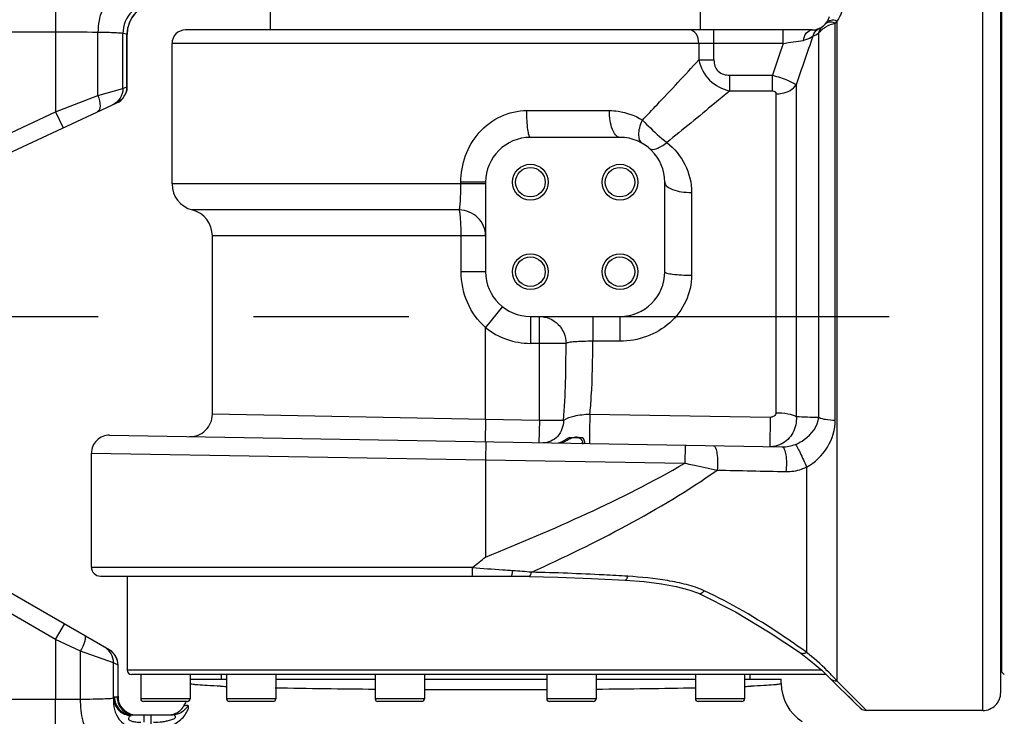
# Model space of a CAD drawing. Header units: millimetres. Extents: x 0 to 4205, y 0 to 2970.
# Tile 45 of 85: x 2623 to 2732, y 836 to 914. Entities that reach past the tile are written whole.
import ezdxf

# ---------------------------------------------------------------- set-up
doc = ezdxf.new("R2010")
doc.units = ezdxf.units.MM
doc.header["$LTSCALE"] = 231.275
doc.linetypes.add('CENTER', pattern=[0.6, 0.375, -0.075, 0.075, -0.075])
doc.layers.get('0').update_dxf_attribs({"linetype": 'CONTINUOUS'})
for name, color, linetype in [('204101000011_DXF_AXIS', 7, 'CONTINUOUS'), ('204101000011_DXF_DIMENSION', 7, 'CONTINUOUS'), ('304102000058DXF_CONTINUOUS_LINE', 7, 'CONTINUOUS'), ('304102000060DXF_CONTINUOUS_LINE', 7, 'CONTINUOUS'), ('304104000289DXF_CONTINUOUS_LINE', 7, 'CONTINUOUS'), ('304302000060DXF_CONTINUOUS_LINE', 7, 'CONTINUOUS'), ('304302000063DXF_CONTINUOUS_LINE', 7, 'CONTINUOUS'), ('501023000061DXF_CONTINUOUS_LINE', 7, 'CONTINUOUS'), ('501023000105DXF_CONTINUOUS_LINE', 7, 'CONTINUOUS'), ('501023000147DXF_CONTINUOUS_LINE', 7, 'CONTINUOUS')]:
    doc.layers.add(name, color=color, linetype=linetype)
doc.styles.get("Standard").update_dxf_attribs({"font": 'txt', "width": 0.7})
doc.dimstyles.new('DIMSTYLE_5', dxfattribs={"dimtxt": 35, "dimasz": 25, "dimexe": 4, "dimexo": 0.2, "dimtad": 1, "dimdsep": 46, "dimtxsty": 'Standard', "dimblk": '_FILLED', "dimblk1": '_FILLED', "dimblk2": '_FILLED', "dimcen": 0.09, "dimclrt": 5, "dimazin": 2, "dimtp": 0.01, "dimtm": 0.01, "dimtfac": 1, "dimtofl": 0, "dimtmove": 0, "dimatfit": 3, "dimldrblk": '_FILLED', "dimfxl": 0, "dimtolj": 1, "dimarcsym": 0})

# ---------------------------------------------------------------- blocks, each defined once
blk = doc.blocks.new('_FILLED')
at = {"color": 0, "linetype": 'ByBlock'}
blk.add_solid([(0, 0), (-1, 0.17), (-1, -0.17)], dxfattribs=at)
blk = doc.blocks.new('*D23')
at = {"layer": '204101000011_DXF_DIMENSION', "color": 2, "linetype": 'Continuous'}
for p, q in [((2984.53, 660.08), (2267.09, 880.73)), ((2984.53, 660.08), (3022.76, 648.32)), ((3022.76, 648.32), (2984.53, 660.08))]:
    blk.add_line(p, q, dxfattribs=at)
at = {"layer": '204101000011_DXF_DIMENSION', "color": 2, "linetype": 'Continuous', "xscale": 25, "yscale": 25, "zscale": 25, "rotation": 162.9042577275}
blk.add_blockref('_FILLED', (2984.53, 660.08), dxfattribs=at)

msp = doc.modelspace()

# ---------------------------------------------------------------- linework, layer by layer
at = {"layer": '204101000011_DXF_AXIS', "color": 7, "linetype": 'CENTER'}
msp.add_line((2267.091, 880.729), (2719.655, 880.729), dxfattribs=at)
at = {"layer": '304102000058DXF_CONTINUOUS_LINE', "color": 9, "linetype": 'Continuous'}
for p, q in [((2626.591, 915.977), (2626.591, 912.478)), ((2626.59, 912.478), (2620.342, 912.478)), ((2626.59, 912.478), (2626.591, 903.599)), ((2631.319, 905.394), (2631.319, 912.452)), ((2634.56, 912.24), (2634.101, 912.332)), ((2634.101, 906.172), (2634.101, 912.332)), ((2634.56, 906.386), (2634.56, 912.24)), ((2631.319, 905.394), (2634.101, 906.172)), ((2634.101, 906.172), (2634.56, 906.386)), ((2634.56, 906.386), (2634.576, 906.39)), ((2626.591, 903.599), (2631.319, 905.394)), ((2620.365, 900.696), (2626.591, 903.599)), ((2626.591, 903.599), (2627.436, 901.787)), ((2626.591, 844.646), (2619.591, 848.688)), ((2626.591, 844.646), (2627.591, 846.379)), ((2626.591, 844.646), (2626.59, 837.981)), ((2629.386, 843.333), (2626.591, 844.646)), ((2629.386, 837.99), (2629.386, 843.333)), ((2633.067, 842.058), (2629.386, 843.333)), ((2633.56, 841.773), (2633.067, 842.058)), ((2633.067, 838.12), (2633.067, 842.058)), ((2633.576, 841.769), (2633.56, 841.773)), ((2633.56, 838.288), (2633.56, 841.773)), ((2620.342, 837.981), (2626.59, 837.981)), ((2626.591, 834.482), (2626.591, 837.981)), ((2633.067, 838.12), (2633.079, 838.123)), ((2633.068, 838.042), (2633.067, 838.12)), ((2633.456, 838.229), (2633.161, 838.229)), ((2633.509, 838.192), (2633.497, 838.201)), ((2633.508, 838.258), (2633.56, 838.288)), ((2633.564, 838.152), (2633.509, 838.192)), ((2633.561, 838.22), (2633.56, 838.288)), ((2633.564, 838.152), (2633.561, 838.22)), ((2635.018, 836.176), (2634.995, 836.158)), ((2636.451, 836.229), (2636.451, 835.407)), ((2637.257, 834.586), (2637.258, 836.229))]:
    msp.add_line(p, q, dxfattribs=at)
at = {"layer": '304102000058DXF_CONTINUOUS_LINE', "color": 7, "linetype": 'Continuous'}
for p, q in [((2634.576, 906.39), (2634.576, 912.229)), ((2621.21, 898.883), (2633.421, 904.577)), ((2632.576, 843.501), (2620.591, 850.42)), ((2633.576, 838.31), (2633.576, 841.769)), ((2641.602, 840.229), (2645.678, 840.229)), ((2651.178, 840.229), (2662.265, 840.229)), ((2667.765, 840.229), (2681.417, 840.229)), ((2686.917, 840.229), (2698.004, 840.229)), ((2703.504, 840.229), (2707.591, 840.229)), ((2707.591, 839.73), (2707.591, 840.229)), ((2635.153, 836.229), (2639.626, 836.229))]:
    msp.add_line(p, q, dxfattribs=at)
for centre, radius, start, end in [((2638.076, 912.229), 3.5, 97.64893, 180.00575), ((2632.576, 906.39), 2, 295, 359.99986), ((2631.576, 841.769), 2, 0.00028, 60), ((2712.592, 839.73), 5.001, 179.99802, 237.98967), ((2637.072, 838.31), 3.496, 180.00029, 181.55572), ((2637.08, 838.311), 3.504, 181.5549, 183.09646), ((2636.584, 839.732), 5.007, 330.00704, 336.33068), ((2635.583, 838.256), 2.027, 248.41387, 266.31176), ((2635.578, 838.19), 1.961, 266.34216, 269.9916)]:
    msp.add_arc(centre, radius, start, end, dxfattribs=at)
at = {"layer": '304102000058DXF_CONTINUOUS_LINE', "color": 9, "linetype": 'Continuous'}
for centre, radius, start, end in [((2626.75, 501.346), 411.132, 89.36337, 90.02231), ((2632.564, 906.379), 1.997, 318.56882, 338.11996), ((2632.581, 906.37), 1.977, 338.19099, 340.37225), ((2632.59, 906.36), 1.964, 316.52782, 318.49448), ((2651.529, 1000.065), 160.761, 267.67033, 267.89554), ((2669.99, 1833.431), 994.347, 268.910837, 269.553118), ((2674.544, 2440.956), 1601.889, 269.756919, 270.001674), ((2674.638, 2440.459), 1601.392, 269.998311, 270.243138), ((2680.917, 1704.707), 865.613, 270.399123, 271.13692), ((2697.653, 1000.06), 160.756, 272.10449, 272.32968), ((2626.614, 1286.795), 448.814, 269.99692, 270.35377), ((2634.822, 837.83), 1.767, 170.47517, 173.10438), ((2635.45, 838.207), 1.978, 261.55555, 269.96982), ((2635.557, 838.227), 1.998, 258.5578, 266.97959), ((2635.554, 838.183), 1.954, 266.99597, 269.99581)]:
    msp.add_arc(centre, radius, start, end, dxfattribs=at)
for points, knots in [([(2632.859, 915.952), (2632.358, 915.934), (2631.722, 914.983), (2631.406, 913.749), (2631.322, 912.896), (2631.319, 912.452)], [0, 0, 0, 0, 0.3744482, 0.667852, 1, 1, 1, 1]), ([(2637.588, 915.831), (2636.698, 915.83), (2634.845, 915.079), (2634.102, 913.224), (2634.101, 912.332)], [0, 0, 0, 0, 0.4993543, 1, 1, 1, 1]), ([(2638.047, 915.74), (2637.157, 915.738), (2635.304, 914.987), (2634.562, 913.132), (2634.56, 912.24)], [0, 0, 0, 0, 0.4993542, 1, 1, 1, 1]), ([(2634.101, 912.332), (2634.013, 912.362), (2633.721, 912.371), (2633.154, 912.414), (2632.316, 912.433), (2631.675, 912.447), (2631.319, 912.452)], [0, 0, 0, 0, 0.0993932, 0.309218, 0.6160702, 1, 1, 1, 1]), ([(2634.576, 912.229), (2634.576, 912.231), (2634.57, 912.237), (2634.564, 912.239), (2634.56, 912.24)], [0, 0, 0, 0, 0.3497823, 1, 1, 1, 1]), ([(2634.101, 906.172), (2634.102, 905.799), (2633.888, 905.037), (2633.291, 904.517), (2632.954, 904.36)], [0, 0, 0, 0, 0.5005669, 1, 1, 1, 1]), ([(2631.319, 905.394), (2631.46, 905.019), (2631.645, 904.452), (2631.494, 903.679), (2631.285, 903.581)], [0, 0, 0, 0, 0.6343234, 1, 1, 1, 1]), ([(2629.386, 843.333), (2629.584, 843.701), (2629.814, 844.22), (2629.962, 844.793), (2629.925, 845.031), (2629.866, 845.065)], [0, 0, 0, 0, 0.6764544, 0.8892141, 1, 1, 1, 1]), ([(2633.067, 842.058), (2633.068, 842.403), (2632.887, 843.105), (2632.373, 843.618), (2632.075, 843.79)], [0, 0, 0, 0, 0.5005526, 1, 1, 1, 1]), ([(2644.994, 839.437), (2644.506, 839.457), (2643.665, 839.495), (2642.692, 839.556), (2642.127, 839.61), (2641.844, 839.644), (2641.695, 839.679), (2641.595, 839.704), (2641.591, 839.728)], [0, 0, 0, 0, 0.4277075, 0.7387401, 0.8493105, 0.9294628, 0.979259, 1, 1, 1, 1]), ([(2707.591, 839.73), (2707.591, 839.708), (2707.491, 839.678), (2707.349, 839.647), (2707.066, 839.611), (2706.503, 839.557), (2705.524, 839.496), (2704.679, 839.457), (2704.187, 839.437)], [0, 0, 0, 0, 0.0192843, 0.0678487, 0.1472403, 0.2575366, 0.5694817, 1, 1, 1, 1]), ([(2629.386, 837.99), (2629.849, 837.993), (2630.693, 838.007), (2631.803, 838.024), (2632.56, 838.077), (2632.952, 838.081), (2633.067, 838.12)], [0, 0, 0, 0, 0.3774025, 0.6873084, 0.9013219, 1, 1, 1, 1]), ([(2630.296, 834.49), (2630.148, 834.5), (2629.835, 834.887), (2629.497, 836.039), (2629.39, 837.167), (2629.386, 837.99)], [0, 0, 0, 0, 0.119547, 0.3384589, 1, 1, 1, 1]), ([(2633.068, 838.042), (2633.003, 837.242), (2633.399, 835.377), (2635.237, 834.588), (2636.13, 834.586)], [0, 0, 0, 0, 0.4736115, 1, 1, 1, 1]), ([(2633.068, 838.042), (2633.089, 837.567), (2633.532, 836.594), (2634.509, 836.183), (2634.995, 836.158)], [0, 0, 0, 0, 0.4946574, 1, 1, 1, 1]), ([(2633.161, 838.229), (2633.145, 838.229), (2633.106, 838.192), (2633.09, 838.151), (2633.079, 838.123)], [0, 0, 0, 0, 0.3534568, 1, 1, 1, 1]), ([(2633.079, 838.123), (2633.089, 837.635), (2633.52, 836.627), (2634.523, 836.199), (2635.018, 836.176)], [0, 0, 0, 0, 0.4961057, 1, 1, 1, 1]), ([(2633.161, 838.229), (2633.161, 837.719), (2633.584, 836.658), (2634.645, 836.229), (2635.153, 836.229)], [0, 0, 0, 0, 0.5006736, 1, 1, 1, 1]), ([(2633.456, 838.229), (2633.465, 838.234), (2633.482, 838.243), (2633.5, 838.253), (2633.508, 838.258)], [0, 0, 0, 0, 0.4979488, 1, 1, 1, 1]), ([(2633.456, 838.229), (2633.456, 837.765), (2633.802, 836.804), (2634.701, 836.319), (2635.159, 836.251)], [0, 0, 0, 0, 0.5005247, 1, 1, 1, 1]), ([(2633.497, 838.201), (2633.49, 838.206), (2633.477, 838.215), (2633.463, 838.225), (2633.456, 838.229)], [0, 0, 0, 0, 0.5039828, 1, 1, 1, 1]), ([(2633.56, 838.288), (2633.563, 838.29), (2633.567, 838.295), (2633.57, 838.3), (2633.572, 838.302)], [0, 0, 0, 0, 0.5604958, 1, 1, 1, 1]), ([(2633.581, 838.122), (2633.58, 838.126), (2633.574, 838.136), (2633.568, 838.146), (2633.564, 838.152)], [0, 0, 0, 0, 0.3638047, 1, 1, 1, 1]), ([(2633.572, 838.302), (2633.573, 838.303), (2633.574, 838.306), (2633.576, 838.309), (2633.576, 838.31)], [0, 0, 0, 0, 0.6059167, 1, 1, 1, 1]), ([(2637.513, 834.586), (2638.072, 834.586), (2638.915, 834.731), (2639.915, 835.201), (2640.556, 835.671), (2641.05, 836.188), (2641.322, 836.73), (2641.472, 837.03), (2641.423, 837.298), (2641.372, 837.294)], [0, 0, 0, 0, 0.3227855, 0.4817207, 0.636082, 0.7786557, 0.8947927, 0.9708517, 1, 1, 1, 1]), ([(2641.372, 837.294), (2641.208, 836.98), (2640.701, 836.43), (2639.979, 836.229), (2639.626, 836.229)], [0, 0, 0, 0, 0.5014246, 1, 1, 1, 1]), ([(2641.372, 837.294), (2641.267, 837.286), (2641.121, 837.263), (2640.959, 837.256), (2640.921, 837.229)], [0, 0, 0, 0, 0.6930804, 1, 1, 1, 1]), ([(2634.897, 836.073), (2634.825, 836.006), (2634.589, 835.79), (2635.111, 835.496), (2635.551, 835.442), (2635.92, 835.407), (2636.099, 835.407)], [0, 0, 0, 0, 0.1640192, 0.4012367, 0.6999222, 1, 1, 1, 1]), ([(2634.995, 836.158), (2634.98, 836.145), (2634.947, 836.117), (2634.914, 836.088), (2634.897, 836.073)], [0, 0, 0, 0, 0.4651602, 1, 1, 1, 1]), ([(2635.089, 836.216), (2635.077, 836.212), (2635.052, 836.2), (2635.03, 836.184), (2635.018, 836.176)], [0, 0, 0, 0, 0.4730544, 1, 1, 1, 1]), ([(2635.153, 836.229), (2635.143, 836.229), (2635.121, 836.227), (2635.1, 836.221), (2635.089, 836.216)], [0, 0, 0, 0, 0.4831343, 1, 1, 1, 1]), ([(2637.53, 835.407), (2637.852, 835.407), (2638.336, 835.44), (2638.972, 835.549), (2639.362, 835.642), (2639.669, 835.742), (2639.86, 835.816), (2640.006, 835.944), (2639.946, 836.172), (2639.751, 836.229), (2639.626, 836.229)], [0, 0, 0, 0, 0.3173014, 0.4758594, 0.6341883, 0.7126328, 0.7903816, 0.8434075, 0.8774173, 1, 1, 1, 1])]:
    msp.add_open_spline(points, degree=3, knots=knots, dxfattribs=at)
for points in [[(2634.56, 906.386), (2634.561, 906.156), (2634.521, 905.922), (2634.443, 905.705)], [(2634.015, 905.008), (2633.845, 904.828), (2633.637, 904.678), (2633.413, 904.574)], [(2633.098, 843.059), (2632.95, 843.236), (2632.768, 843.39), (2632.568, 843.505)], [(2633.56, 841.773), (2633.562, 842.228), (2633.39, 842.709), (2633.098, 843.059)], [(2633.564, 838.152), (2633.573, 837.898), (2633.633, 837.642), (2633.737, 837.411)], [(2633.737, 837.411), (2633.985, 836.855), (2634.564, 836.39), (2635.161, 836.269)]]:
    msp.add_open_spline(points, degree=3, dxfattribs=at)
at = {"layer": '304102000058DXF_CONTINUOUS_LINE', "color": 7, "linetype": 'Continuous'}
for points in [[(2633.762, 837.39), (2633.657, 837.618), (2633.594, 837.871), (2633.581, 838.122)], [(2634.838, 836.371), (2634.379, 836.554), (2633.97, 836.942), (2633.762, 837.39)], [(2639.873, 836.35), (2640.301, 836.506), (2640.693, 836.835), (2640.921, 837.229)], [(2639.189, 836.229), (2639.42, 836.229), (2639.655, 836.271), (2639.873, 836.35)]]:
    msp.add_open_spline(points, degree=3, dxfattribs=at)
at = {"layer": '304102000060DXF_CONTINUOUS_LINE', "color": 9, "linetype": 'Continuous'}
for p, q in [((2730.091, 836.729), (2730.091, 924.729)), ((2713.621, 869.162), (2713.621, 913.474)), ((2713.807, 913.727), (2713.807, 840.047)), ((2700.086, 909.375), (2700.086, 912.729)), ((2707.8, 911.229), (2707.8, 912.729)), ((2711.783, 869.465), (2711.783, 912.409)), ((2707.8, 911.229), (2639.591, 911.229)), ((2698.386, 911.229), (2698.386, 909.375)), ((2698.386, 909.375), (2700.086, 909.375)), ((2701.837, 907.674), (2706.614, 907.674)), ((2701.837, 905.924), (2701.837, 907.674)), ((2706.614, 905.924), (2706.614, 907.674)), ((2701.837, 905.924), (2706.614, 905.924)), ((2709.264, 906.585), (2709.264, 869.554)), ((2706.998, 905.589), (2706.998, 869.985)), ((2679.196, 903.729), (2688.407, 903.729)), ((2674.591, 895.729), (2671.828, 895.729)), ((2671.828, 895.539), (2671.828, 895.729)), ((2674.591, 895.539), (2639.591, 895.539)), ((2697.591, 894.576), (2697.591, 885.345)), ((2671.658, 892.634), (2641.841, 892.634)), ((2674.591, 889.729), (2644.091, 889.729)), ((2671.859, 885.729), (2671.859, 889.729)), ((2674.591, 885.729), (2671.859, 885.729)), ((2676.466, 881.826), (2674.591, 879.484)), ((2679.591, 880.729), (2679.591, 877.729)), ((2680.591, 869.129), (2680.591, 880.729)), ((2686.561, 880.729), (2686.561, 877.96)), ((2689.591, 880.729), (2689.591, 877.96)), ((2674.591, 869.233), (2674.591, 879.484)), ((2683.574, 877.729), (2679.591, 877.729)), ((2689.591, 877.96), (2686.561, 877.96)), ((2674.591, 869.233), (2644.091, 869.809)), ((2706.366, 869.461), (2686.226, 869.79)), ((2674.591, 869.233), (2674.547, 866.734)), ((2680.591, 869.129), (2674.591, 869.233)), ((2680.591, 869.129), (2680.547, 866.629)), ((2683.292, 869.121), (2680.591, 869.129)), ((2674.626, 866.732), (2674.591, 864.733)), ((2696.857, 866.344), (2696.823, 864.345)), ((2630.591, 865.466), (2674.591, 864.733)), ((2674.591, 864.733), (2696.823, 864.345)), ((2674.591, 864.733), (2674.591, 853.863)), ((2710.419, 863.909), (2710.419, 843.218)), ((2630.591, 852.729), (2673.166, 852.729)), ((2716.143, 837.688), (2713.807, 840.047)), ((2716.41, 837.418), (2716.143, 837.688)), ((2716.644, 837.182), (2716.41, 837.418)), ((2716.95, 836.872), (2716.644, 837.182)), ((2717.091, 836.729), (2716.95, 836.872))]:
    msp.add_line(p, q, dxfattribs=at)
at = {"layer": '304102000060DXF_CONTINUOUS_LINE', "color": 7, "linetype": 'Continuous'}
for p, q in [((2732.091, 838.726), (2732.091, 922.729)), ((2711.028, 912.729), (2641.091, 912.729)), ((2711.364, 912.729), (2711.389, 912.729)), ((2639.591, 895.539), (2639.591, 911.229)), ((2689.591, 900.729), (2679.591, 900.729)), ((2674.591, 895.729), (2674.591, 885.729)), ((2694.591, 885.729), (2694.591, 895.729)), ((2644.091, 869.809), (2644.091, 889.729)), ((2679.591, 880.729), (2689.591, 880.729)), ((2632.626, 867.466), (2707.701, 866.155)), ((2683.947, 867.229), (2685.395, 867.229)), ((2630.591, 852.729), (2630.591, 865.465)), ((2631.591, 851.729), (2679.464, 851.729)), ((2678.894, 851.713), (2679.464, 851.703)), ((2679.464, 851.703), (2682.65, 851.624)), ((2698.353, 849.818), (2698.353, 849.817)), ((2713.105, 840.259), (2715.882, 837.518)), ((2714.505, 838.878), (2715.566, 837.83)), ((2715.882, 837.518), (2716.388, 837.018)), ((2716.909, 836.746), (2717.091, 836.729)), ((2730.091, 836.729), (2717.068, 836.729))]:
    msp.add_line(p, q, dxfattribs=at)
for points in [[(2677.451, 851.729), (2678.047, 851.726), (2678.894, 851.713)], [(2682.65, 851.624), (2686.399, 851.479), (2690.177, 851.286)], [(2690.178, 851.286), (2692.308, 851.124), (2694.233, 850.886), (2695.859, 850.588), (2697.278, 850.217), (2698.353, 849.818)], [(2698.353, 849.817), (2702.475, 847.734), (2706.361, 845.401), (2709.621, 843.221)], [(2709.621, 843.221), (2710.865, 842.281), (2712.105, 841.21), (2713.105, 840.26)], [(2716.388, 837.018), (2716.628, 836.843), (2716.909, 836.746)]]:
    msp.add_lwpolyline(points, dxfattribs=at)
for centre, radius in [((2679.591, 895.729), 2), ((2679.591, 895.729), 1.65), ((2689.591, 895.729), 2), ((2689.591, 895.729), 1.65), ((2679.591, 885.729), 2), ((2679.591, 885.729), 1.65), ((2689.591, 885.729), 2), ((2689.591, 885.729), 1.65)]:
    msp.add_circle(centre, radius, dxfattribs=at)
for centre, radius, start, end in [((2711.028, 914.729), 2, 270, 345.99998), ((2641.091, 911.229), 1.5, 90, 180), ((2679.591, 895.729), 5, 90, 180), ((2689.591, 895.729), 5, 0, 90), ((2642.591, 895.539), 3, 180, 255.52249), ((2641.091, 889.729), 3, 0, 75.52249), ((2679.591, 885.729), 5, 180, 270), ((2689.591, 885.729), 5, 270, 360), ((2641.591, 869.809), 2.5, 269.0254, 360), ((2632.591, 865.466), 2, 89, 180), ((2445.235, 1140.615), 367.192, 308.37007, 308.65422), ((2631.591, 852.729), 1, 180, 270), ((2730.091, 838.729), 2, 270, 0.00001)]:
    msp.add_arc(centre, radius, start, end, dxfattribs=at)
at = {"layer": '304102000060DXF_CONTINUOUS_LINE', "color": 9, "linetype": 'Continuous'}
for centre, radius, start, end in [((2710.838, 915.722), 3.577, 321.06845, 326.10456), ((2709.769, 915.11), 3.369, 293.8279, 306.72009), ((2714.321, 909.891), 3.615, 119.4655, 121.52246), ((2903.035, 844.096), 206.454, 161.02395, 162.06423), ((2605.581, 1611.752), 707.941, 278.301942, 278.487464), ((2919.304, 837.604), 221.078, 160.32769, 161.81888), ((2679.591, 885.729), 8, 231.31781, 270), ((2729.541, 1407.512), 538.34, 267.84138, 268.10969), ((2644.464, 751.104), 113.292, 54.3973, 54.72355), ((2684.914, 813.245), 39.41, 43.59379, 43.75444), ((2683.382, 811.792), 41.521, 42.88149, 43.58864)]:
    msp.add_arc(centre, radius, start, end, dxfattribs=at)
for points, knots in [([(2714.424, 915.053), (2714.397, 914.94), (2714.261, 914.47), (2714.029, 914.027), (2713.807, 913.727)], [0, 0, 0, 0, 0.2373515, 1, 1, 1, 1]), ([(2713.807, 913.727), (2713.586, 913.801), (2713.15, 913.875), (2712.731, 913.664), (2712.616, 913.514)], [0, 0, 0, 0, 0.5525903, 1, 1, 1, 1]), ([(2713.621, 913.474), (2713.548, 913.504), (2713.284, 913.596), (2712.983, 913.616), (2712.79, 913.555)], [0, 0, 0, 0, 0.2797068, 1, 1, 1, 1]), ([(2698.386, 911.229), (2698.386, 911.597), (2698.26, 912.269), (2697.648, 912.729), (2697.366, 912.729)], [0, 0, 0, 0, 0.5661455, 1, 1, 1, 1]), ([(2710.068, 911.564), (2710.113, 911.863), (2710.281, 912.396), (2710.796, 912.729), (2711.028, 912.729)], [0, 0, 0, 0, 0.5659934, 1, 1, 1, 1]), ([(2711.13, 912.028), (2711.156, 912.125), (2711.295, 912.49), (2711.6, 912.791), (2711.863, 912.912)], [0, 0, 0, 0, 0.2578664, 1, 1, 1, 1]), ([(2712.431, 912.972), (2712.363, 912.93), (2712.125, 912.772), (2711.906, 912.577), (2711.783, 912.409)], [0, 0, 0, 0, 0.2765493, 1, 1, 1, 1]), ([(2711.13, 912.028), (2711.066, 911.981), (2710.746, 911.764), (2710.374, 911.61), (2710.068, 911.564)], [0, 0, 0, 0, 0.2033493, 1, 1, 1, 1]), ([(2692.089, 902.659), (2692.637, 903.231), (2694.753, 905.453), (2696.843, 907.701), (2698.386, 909.375)], [0, 0, 0, 0, 0.2581517, 1, 1, 1, 1]), ([(2698.386, 909.375), (2698.564, 908.544), (2699.404, 906.939), (2701.008, 906.105), (2701.837, 905.924)], [0, 0, 0, 0, 0.5004227, 1, 1, 1, 1]), ([(2700.086, 909.375), (2700.086, 909.145), (2700.146, 908.682), (2700.637, 907.872), (2701.387, 907.674), (2701.837, 907.674)], [0, 0, 0, 0, 0.2527164, 0.5044728, 1, 1, 1, 1]), ([(2706.614, 907.674), (2706.914, 907.592), (2707.482, 907.428), (2708.249, 907.151), (2708.837, 906.882), (2709.162, 906.691), (2709.264, 906.585)], [0, 0, 0, 0, 0.3237418, 0.6154211, 0.8471044, 1, 1, 1, 1]), ([(2701.837, 905.924), (2701.276, 905.457), (2698.949, 903.522), (2696.608, 901.604), (2694.816, 900.167)], [0, 0, 0, 0, 0.2411276, 1, 1, 1, 1]), ([(2706.614, 905.924), (2706.717, 905.924), (2706.923, 905.869), (2706.998, 905.671), (2706.998, 905.589)], [0, 0, 0, 0, 0.5551959, 1, 1, 1, 1]), ([(2706.998, 905.589), (2707.232, 905.589), (2708.063, 905.665), (2708.924, 906.082), (2709.264, 906.585)], [0, 0, 0, 0, 0.2785851, 1, 1, 1, 1]), ([(2671.828, 895.729), (2671.828, 896.731), (2672.179, 898.753), (2673.734, 901.401), (2676.179, 903.272), (2678.201, 903.729), (2679.196, 903.729)], [0, 0, 0, 0, 0.2505748, 0.5009425, 0.7510552, 1, 1, 1, 1]), ([(2679.591, 900.729), (2679.559, 900.729), (2679.485, 900.814), (2679.39, 901.102), (2679.285, 901.715), (2679.214, 902.636), (2679.196, 903.347), (2679.196, 903.729)], [0, 0, 0, 0, 0.0313253, 0.0919284, 0.3078106, 0.6259324, 1, 1, 1, 1]), ([(2688.407, 903.729), (2688.734, 903.729), (2690.021, 903.638), (2691.274, 903.169), (2692.089, 902.659)], [0, 0, 0, 0, 0.2539409, 1, 1, 1, 1]), ([(2689.591, 900.729), (2689.186, 900.729), (2688.699, 901.581), (2688.468, 902.608), (2688.407, 903.345), (2688.407, 903.729)], [0, 0, 0, 0, 0.3599836, 0.658434, 1, 1, 1, 1]), ([(2692.089, 900.06), (2691.791, 900.233), (2691.629, 900.963), (2691.782, 901.832), (2691.967, 902.378), (2692.089, 902.659)], [0, 0, 0, 0, 0.3784526, 0.6643891, 1, 1, 1, 1]), ([(2692.089, 902.659), (2692.3, 902.443), (2693.175, 901.576), (2694.093, 900.751), (2694.816, 900.167)], [0, 0, 0, 0, 0.2452018, 1, 1, 1, 1]), ([(2692.857, 899.515), (2693.057, 899.343), (2693.632, 899.416), (2694.247, 899.74), (2694.624, 900.009), (2694.816, 900.167)], [0, 0, 0, 0, 0.3675299, 0.6539318, 1, 1, 1, 1]), ([(2694.816, 900.167), (2695.653, 899.501), (2697.07, 897.805), (2697.591, 895.641), (2697.591, 894.576)], [0, 0, 0, 0, 0.5008499, 1, 1, 1, 1]), ([(2694.591, 895.729), (2694.591, 895.33), (2695.45, 894.859), (2696.469, 894.635), (2697.207, 894.576), (2697.591, 894.576)], [0, 0, 0, 0, 0.3573754, 0.656803, 1, 1, 1, 1]), ([(2671.658, 892.634), (2671.7, 892.761), (2671.744, 893.119), (2671.818, 894.085), (2671.828, 894.924), (2671.828, 895.539)], [0, 0, 0, 0, 0.1379844, 0.3672159, 1, 1, 1, 1]), ([(2671.859, 889.729), (2671.859, 890.342), (2671.843, 891.181), (2671.754, 892.147), (2671.702, 892.506), (2671.658, 892.634)], [0, 0, 0, 0, 0.6301271, 0.8604358, 1, 1, 1, 1]), ([(2674.591, 889.729), (2674.591, 890.464), (2673.947, 892.005), (2672.409, 892.618), (2671.658, 892.634)], [0, 0, 0, 0, 0.4944051, 1, 1, 1, 1]), ([(2674.591, 879.484), (2673.719, 880.251), (2672.324, 882.218), (2671.86, 884.567), (2671.859, 885.729)], [0, 0, 0, 0, 0.4996203, 1, 1, 1, 1]), ([(2697.591, 885.345), (2697.591, 884.348), (2697.135, 882.325), (2695.266, 879.874), (2692.618, 878.313), (2690.594, 877.96), (2689.591, 877.96)], [0, 0, 0, 0, 0.2489327, 0.4990342, 0.7494091, 1, 1, 1, 1]), ([(2694.591, 885.729), (2694.591, 885.698), (2694.676, 885.626), (2694.963, 885.534), (2695.577, 885.431), (2696.498, 885.362), (2697.208, 885.345), (2697.591, 885.345)], [0, 0, 0, 0, 0.0308453, 0.0912666, 0.3071667, 0.6255539, 1, 1, 1, 1]), ([(2680.591, 880.729), (2681.352, 880.729), (2682.942, 880.085), (2683.574, 878.494), (2683.574, 877.729)], [0, 0, 0, 0, 0.4990048, 1, 1, 1, 1]), ([(2683.292, 869.121), (2683.422, 870.545), (2683.54, 873.417), (2683.567, 876.288), (2683.574, 877.729)], [0, 0, 0, 0, 0.497966, 1, 1, 1, 1]), ([(2686.561, 877.96), (2686.2, 877.958), (2685.528, 877.946), (2684.636, 877.904), (2684.031, 877.853), (2683.711, 877.789), (2683.604, 877.755), (2683.574, 877.729)], [0, 0, 0, 0, 0.3596106, 0.6704804, 0.8921226, 0.9609066, 1, 1, 1, 1]), ([(2686.226, 869.79), (2686.297, 870.455), (2686.512, 873.174), (2686.546, 875.903), (2686.561, 877.96)], [0, 0, 0, 0, 0.2453895, 1, 1, 1, 1]), ([(2686.226, 869.79), (2685.63, 869.764), (2684.626, 869.66), (2683.637, 869.349), (2683.292, 869.121)], [0, 0, 0, 0, 0.5904571, 1, 1, 1, 1]), ([(2686.226, 869.79), (2686.218, 869.403), (2686.208, 868.828), (2686.196, 868.084), (2686.189, 867.582), (2686.185, 867.162), (2686.179, 866.869), (2686.182, 866.697), (2686.176, 866.606), (2686.187, 866.567), (2686.177, 866.531), (2686.182, 866.531)], [0, 0, 0, 0, 0.3561257, 0.5289091, 0.6855033, 0.817216, 0.916826, 0.9528288, 0.9788891, 0.9946742, 1, 1, 1, 1]), ([(2706.366, 869.461), (2706.359, 869.073), (2706.348, 868.495), (2706.336, 867.746), (2706.329, 867.241), (2706.325, 866.817), (2706.319, 866.521), (2706.322, 866.348), (2706.316, 866.255), (2706.328, 866.216), (2706.317, 866.179), (2706.322, 866.179)], [0, 0, 0, 0, 0.3551873, 0.5279623, 0.6847315, 0.8167046, 0.9165722, 0.9526802, 0.9788204, 0.9946557, 1, 1, 1, 1]), ([(2706.998, 869.985), (2706.998, 869.841), (2706.819, 869.551), (2706.516, 869.459), (2706.366, 869.461)], [0, 0, 0, 0, 0.4890338, 1, 1, 1, 1]), ([(2706.998, 869.985), (2707.448, 869.985), (2708.215, 869.922), (2708.99, 869.729), (2709.264, 869.554)], [0, 0, 0, 0, 0.5804693, 1, 1, 1, 1]), ([(2709.264, 869.554), (2709.323, 868.936), (2709.067, 867.651), (2708.125, 866.731), (2707.58, 866.463)], [0, 0, 0, 0, 0.5053789, 1, 1, 1, 1]), ([(2709.179, 866.448), (2709.517, 866.587), (2710.7, 867.226), (2711.718, 868.473), (2711.783, 869.465)], [0, 0, 0, 0, 0.2686668, 1, 1, 1, 1]), ([(2711.783, 869.465), (2712.01, 869.337), (2712.637, 869.205), (2713.257, 869.16), (2713.621, 869.162)], [0, 0, 0, 0, 0.4170029, 1, 1, 1, 1]), ([(2683.292, 869.121), (2683.29, 868.485), (2682.93, 867.493), (2681.908, 866.745), (2681.294, 866.616), (2680.997, 866.621)], [0, 0, 0, 0, 0.5129274, 0.760191, 1, 1, 1, 1]), ([(2710.419, 863.909), (2711.373, 864.403), (2712.971, 865.974), (2713.621, 868.113), (2713.621, 869.162)], [0, 0, 0, 0, 0.5062687, 1, 1, 1, 1]), ([(2700.026, 866.289), (2700.135, 866.287), (2700.339, 865.927), (2700.44, 865.357), (2700.509, 864.501), (2700.478, 863.889), (2700.443, 863.574)], [0, 0, 0, 0, 0.1147264, 0.3472732, 0.6644366, 1, 1, 1, 1]), ([(2707.701, 866.155), (2707.812, 866.153), (2708.019, 865.787), (2708.121, 865.207), (2708.189, 864.34), (2708.156, 863.721), (2708.118, 863.404)], [0, 0, 0, 0, 0.1153557, 0.3488739, 0.6662754, 1, 1, 1, 1]), ([(2709.179, 866.448), (2709.262, 866.357), (2709.425, 866.037), (2709.725, 865.467), (2710.069, 864.72), (2710.305, 864.181), (2710.419, 863.909)], [0, 0, 0, 0, 0.1301319, 0.3756601, 0.6868186, 1, 1, 1, 1]), ([(2674.591, 853.863), (2678.395, 855.392), (2685.942, 858.594), (2693.286, 862.273), (2696.823, 864.345)], [0, 0, 0, 0, 0.5000629, 1, 1, 1, 1]), ([(2696.823, 864.345), (2697.129, 864.279), (2698.335, 864.021), (2699.542, 863.764), (2700.443, 863.574)], [0, 0, 0, 0, 0.2536639, 1, 1, 1, 1]), ([(2708.118, 863.404), (2708.707, 863.391), (2709.506, 863.527), (2710.237, 863.824), (2710.419, 863.909)], [0, 0, 0, 0, 0.7464951, 1, 1, 1, 1]), ([(2679.707, 852.163), (2683.302, 853.799), (2690.407, 857.252), (2697.223, 861.289), (2700.443, 863.574)], [0, 0, 0, 0, 0.5000811, 1, 1, 1, 1]), ([(2677.612, 852.336), (2677.24, 852.361), (2675.739, 852.463), (2674.239, 852.563), (2673.11, 852.638)], [0, 0, 0, 0, 0.2479172, 1, 1, 1, 1]), ([(2677.45, 851.729), (2677.472, 851.729), (2677.52, 851.793), (2677.575, 851.989), (2677.601, 852.188), (2677.612, 852.336)], [0, 0, 0, 0, 0.1023086, 0.3067001, 1, 1, 1, 1]), ([(2679.464, 851.703), (2679.525, 851.703), (2679.652, 851.886), (2679.685, 852.047), (2679.707, 852.163)], [0, 0, 0, 0, 0.3395351, 1, 1, 1, 1]), ([(2690.459, 851.708), (2689.568, 851.761), (2685.986, 851.964), (2682.401, 852.109), (2679.707, 852.163)], [0, 0, 0, 0, 0.2489781, 1, 1, 1, 1]), ([(2690.178, 851.286), (2690.24, 851.283), (2690.384, 851.439), (2690.43, 851.599), (2690.459, 851.708)], [0, 0, 0, 0, 0.354098, 1, 1, 1, 1]), ([(2698.989, 850.095), (2698.36, 850.386), (2697.004, 850.823), (2694.157, 851.41), (2691.947, 851.618), (2690.459, 851.708)], [0, 0, 0, 0, 0.2384787, 0.4872852, 1, 1, 1, 1]), ([(2698.353, 849.817), (2698.397, 849.798), (2698.647, 849.761), (2698.863, 849.949), (2698.989, 850.095)], [0, 0, 0, 0, 0.1996186, 1, 1, 1, 1]), ([(2709.893, 843.593), (2709.122, 844.138), (2705.635, 846.537), (2701.976, 848.714), (2698.989, 850.095)], [0, 0, 0, 0, 0.2230478, 1, 1, 1, 1]), ([(2709.622, 843.221), (2709.729, 843.146), (2710.014, 843.066), (2710.29, 843.15), (2710.419, 843.218)], [0, 0, 0, 0, 0.4727903, 1, 1, 1, 1]), ([(2713.38, 840.5), (2713.163, 840.726), (2712.225, 841.683), (2711.23, 842.588), (2710.419, 843.218)], [0, 0, 0, 0, 0.2337473, 1, 1, 1, 1]), ([(2713.105, 840.259), (2713.236, 840.13), (2713.493, 840.025), (2713.743, 840.037), (2713.807, 840.047)], [0, 0, 0, 0, 0.7368843, 1, 1, 1, 1])]:
    msp.add_open_spline(points, degree=3, knots=knots, dxfattribs=at)
for points in [[(2712.79, 913.555), (2712.681, 913.52), (2712.576, 913.458), (2712.499, 913.374)], [(2713.621, 913.474), (2713.247, 913.371), (2712.88, 913.229), (2712.543, 913.038)], [(2711.783, 912.409), (2711.843, 912.688), (2712.009, 912.963), (2712.237, 913.136)], [(2707.58, 866.463), (2707.194, 866.274), (2706.752, 866.172), (2706.322, 866.179)], [(2707.701, 866.155), (2708.203, 866.146), (2708.715, 866.258), (2709.179, 866.448)], [(2700.443, 863.574), (2703.002, 863.518), (2705.56, 863.461), (2708.118, 863.404)], [(2679.707, 852.163), (2679.009, 852.224), (2678.311, 852.289), (2677.612, 852.336)]]:
    msp.add_open_spline(points, degree=3, dxfattribs=at)
at = {"layer": '304102000060DXF_CONTINUOUS_LINE', "color": 7, "linetype": 'Continuous'}
for points, knots in [([(2711.369, 912.731), (2711.371, 912.731), (2711.378, 912.731), (2711.385, 912.731), (2711.389, 912.731)], [0, 0, 0, 0, 0.3120066, 1, 1, 1, 1]), ([(2683.545, 866.85), (2683.595, 866.876), (2683.807, 866.987), (2684.019, 867.1), (2684.188, 867.17)], [0, 0, 0, 0, 0.2377665, 1, 1, 1, 1]), ([(2685.027, 867.187), (2685.064, 867.167), (2685.188, 867.087), (2685.294, 866.977), (2685.35, 866.887)], [0, 0, 0, 0, 0.2825784, 1, 1, 1, 1]), ([(2683.03, 866.614), (2683.05, 866.621), (2683.152, 866.659), (2683.25, 866.703), (2683.328, 866.741)], [0, 0, 0, 0, 0.1965445, 1, 1, 1, 1]), ([(2685.417, 866.704), (2685.417, 866.658), (2685.371, 866.59), (2685.308, 866.571), (2685.288, 866.566)], [0, 0, 0, 0, 0.6931355, 1, 1, 1, 1]), ([(2685.35, 866.887), (2685.361, 866.871), (2685.393, 866.815), (2685.417, 866.75), (2685.417, 866.704)], [0, 0, 0, 0, 0.2934119, 1, 1, 1, 1]), ([(2673.11, 852.638), (2673.11, 852.52), (2673.109, 852.305), (2673.112, 852.049), (2673.108, 851.891), (2673.114, 851.803), (2673.101, 851.766), (2673.115, 851.729), (2673.109, 851.729)], [0, 0, 0, 0, 0.3894438, 0.7125517, 0.8349779, 0.9256439, 0.9812049, 1, 1, 1, 1])]:
    msp.add_open_spline(points, degree=3, knots=knots, dxfattribs=at)
at = {"layer": '304102000060DXF_CONTINUOUS_LINE', "color": 2, "linetype": 'Continuous'}
for points in [[(2683.947, 867.229), (2683.842, 867.164), (2683.633, 867.029), (2683.319, 866.839), (2683.035, 866.692), (2682.813, 866.607), (2682.725, 866.591), (2682.698, 866.592)], [(2685.379, 866.545), (2685.46, 866.543), (2685.591, 866.558), (2685.679, 866.655), (2685.661, 866.813), (2685.561, 867.018), (2685.455, 867.161), (2685.395, 867.229)]]:
    msp.add_open_spline(points, degree=3, dxfattribs=at)
at = {"layer": '304102000060DXF_CONTINUOUS_LINE', "color": 7, "linetype": 'Continuous'}
for points in [[(2684.188, 867.17), (2684.284, 867.209), (2684.384, 867.244), (2684.486, 867.263)], [(2684.486, 867.263), (2684.587, 867.282), (2684.692, 867.288), (2684.792, 867.27)], [(2684.792, 867.27), (2684.874, 867.256), (2684.954, 867.227), (2685.027, 867.187)], [(2683.328, 866.741), (2683.401, 866.776), (2683.473, 866.812), (2683.545, 866.85)], [(2673.166, 852.729), (2673.138, 852.707), (2673.11, 852.674), (2673.11, 852.638)]]:
    msp.add_open_spline(points, degree=3, dxfattribs=at)
at = {"layer": '304104000289DXF_CONTINUOUS_LINE', "color": 7, "linetype": 'Continuous'}
for p, q in [((2650.591, 912.729), (2650.591, 915.874)), ((2698.591, 912.729), (2698.591, 915.874))]:
    msp.add_line(p, q, dxfattribs=at)
at = {"layer": '304302000060DXF_CONTINUOUS_LINE', "color": 7, "linetype": 'Continuous'}
for p, q in [((2634.591, 851.729), (2634.591, 841.229)), ((2636.102, 840.729), (2635.091, 840.729)), ((2645.834, 840.729), (2636.797, 840.729)), ((2645.091, 840.729), (2645.091, 840.229)), ((2663.265, 840.729), (2647.528, 840.729)), ((2683.714, 840.729), (2665.467, 840.729)), ((2701.672, 840.729), (2685.917, 840.729)), ((2712.611, 840.729), (2703.34, 840.729)), ((2704.091, 840.729), (2704.091, 840.229))]:
    msp.add_line(p, q, dxfattribs=at)
at = {"layer": '304302000060DXF_CONTINUOUS_LINE', "color": 9, "linetype": 'Continuous'}
msp.add_line((2712.083, 841.229), (2634.591, 841.229), dxfattribs=at)
at = {"layer": '304302000060DXF_CONTINUOUS_LINE', "color": 7, "linetype": 'Continuous'}
msp.add_arc((2635.091, 841.229), 0.5, 180, 270, dxfattribs=at)
at = {"layer": '304302000063DXF_CONTINUOUS_LINE', "color": 7, "linetype": 'Continuous'}
for p, q in [((2732.191, 920.429), (2732.191, 841.029)), ((2732.191, 841.029), (2732.491, 840.729))]:
    msp.add_line(p, q, dxfattribs=at)
msp.add_arc((2732.791, 846.829), 0.9, 218.94244, 227.41906, dxfattribs=at)
at = {"layer": '501023000061DXF_CONTINUOUS_LINE', "color": 7, "linetype": 'Continuous'}
for p, q in [((2636.797, 840.729), (2636.102, 840.729)), ((2636.102, 840.729), (2636.102, 838.029)), ((2641.602, 840.729), (2641.602, 838.029)), ((2645.678, 840.729), (2645.678, 838.029)), ((2647.528, 840.729), (2645.834, 840.729)), ((2651.178, 840.729), (2651.178, 838.029)), ((2662.265, 840.729), (2662.265, 838.029)), ((2665.551, 840.729), (2663.222, 840.729)), ((2667.765, 840.729), (2667.765, 838.029)), ((2681.417, 840.729), (2681.417, 838.029)), ((2686.004, 840.729), (2683.631, 840.729)), ((2686.917, 840.729), (2686.917, 838.029)), ((2698.004, 840.729), (2698.004, 838.029)), ((2703.34, 840.729), (2701.672, 840.729)), ((2703.504, 840.729), (2703.504, 838.029)), ((2641.302, 837.729), (2636.402, 837.729)), ((2650.878, 837.729), (2645.978, 837.729)), ((2667.465, 837.729), (2662.565, 837.729)), ((2686.617, 837.729), (2681.717, 837.729)), ((2703.204, 837.729), (2698.304, 837.729))]:
    msp.add_line(p, q, dxfattribs=at)
at = {"layer": '501023000061DXF_CONTINUOUS_LINE', "color": 9, "linetype": 'Continuous'}
for p, q in [((2641.602, 838.029), (2636.102, 838.029)), ((2651.178, 838.029), (2645.678, 838.029)), ((2667.765, 838.029), (2662.265, 838.029)), ((2686.917, 838.029), (2681.417, 838.029)), ((2703.504, 838.029), (2698.004, 838.029))]:
    msp.add_line(p, q, dxfattribs=at)
at = {"layer": '501023000061DXF_CONTINUOUS_LINE', "color": 7, "linetype": 'Continuous'}
for centre, start, end in [((2636.402, 838.029), 180, 270.00002), ((2641.302, 838.029), 269.99998, 360), ((2645.978, 838.029), 180, 270.00002), ((2650.878, 838.029), 269.99998, 360), ((2662.565, 838.029), 180, 270.00002), ((2667.465, 838.029), 269.99998, 360), ((2681.717, 838.029), 180, 270.00002), ((2686.617, 838.029), 269.99998, 360), ((2698.304, 838.029), 180, 270.00002), ((2703.204, 838.029), 269.99998, 360)]:
    msp.add_arc(centre, 0.3, start, end, dxfattribs=at)
at = {"layer": '501023000105DXF_CONTINUOUS_LINE', "color": 7, "linetype": 'Continuous'}
for p, q in [((2732.091, 882.229), (2732.191, 882.229)), ((2732.091, 879.229), (2732.191, 879.229)), ((2732.091, 863.729), (2732.191, 863.729)), ((2732.091, 860.729), (2732.191, 860.729)), ((2732.091, 850.186), (2732.191, 850.186)), ((2732.091, 847.186), (2732.191, 847.186)), ((2732.091, 845.229), (2732.191, 845.229)), ((2732.091, 842.229), (2732.191, 842.229))]:
    msp.add_line(p, q, dxfattribs=at)
at = {"layer": '501023000105DXF_CONTINUOUS_LINE', "color": 2, "linetype": 'Continuous'}
for p, q in [((2732.191, 881.729), (2732.091, 881.729)), ((2732.191, 879.729), (2732.091, 879.729)), ((2732.191, 863.229), (2732.091, 863.229)), ((2732.191, 861.229), (2732.091, 861.229)), ((2732.191, 849.686), (2732.091, 849.686)), ((2732.191, 847.686), (2732.091, 847.686)), ((2732.191, 844.729), (2732.091, 844.729)), ((2732.191, 842.729), (2732.091, 842.729))]:
    msp.add_line(p, q, dxfattribs=at)
at = {"layer": '501023000147DXF_CONTINUOUS_LINE', "color": 2, "linetype": 'Continuous'}
for p, q in [((2732.091, 913.772), (2732.191, 913.772)), ((2732.091, 911.772), (2732.191, 911.772)), ((2732.091, 900.229), (2732.191, 900.229)), ((2732.091, 898.229), (2732.191, 898.229))]:
    msp.add_line(p, q, dxfattribs=at)
at = {"layer": '501023000147DXF_CONTINUOUS_LINE', "color": 7, "linetype": 'Continuous'}
for p, q in [((2732.091, 911.272), (2732.191, 911.272)), ((2732.091, 900.729), (2732.191, 900.729)), ((2732.091, 897.729), (2732.191, 897.729))]:
    msp.add_line(p, q, dxfattribs=at)

# ---------------------------------------------------------------- dimensions: what is measured, and where the dimension line sits
at = {"layer": '204101000011_DXF_DIMENSION', "color": 2, "linetype": 'Continuous'}
dim = msp.add_radius_dim(center=(2267.091, 880.729), mpoint=(2984.525, 660.076), text='R<>', dimstyle='DIMSTYLE_5', override={"dimpost": '<>'}, dxfattribs=at)
dim.commit()
dim.dimension.update_dxf_attribs({"geometry": '*D23', "text_midpoint": (2738.254, 744.973), "dimtype": 164})

doc.saveas('drawing.dxf')
